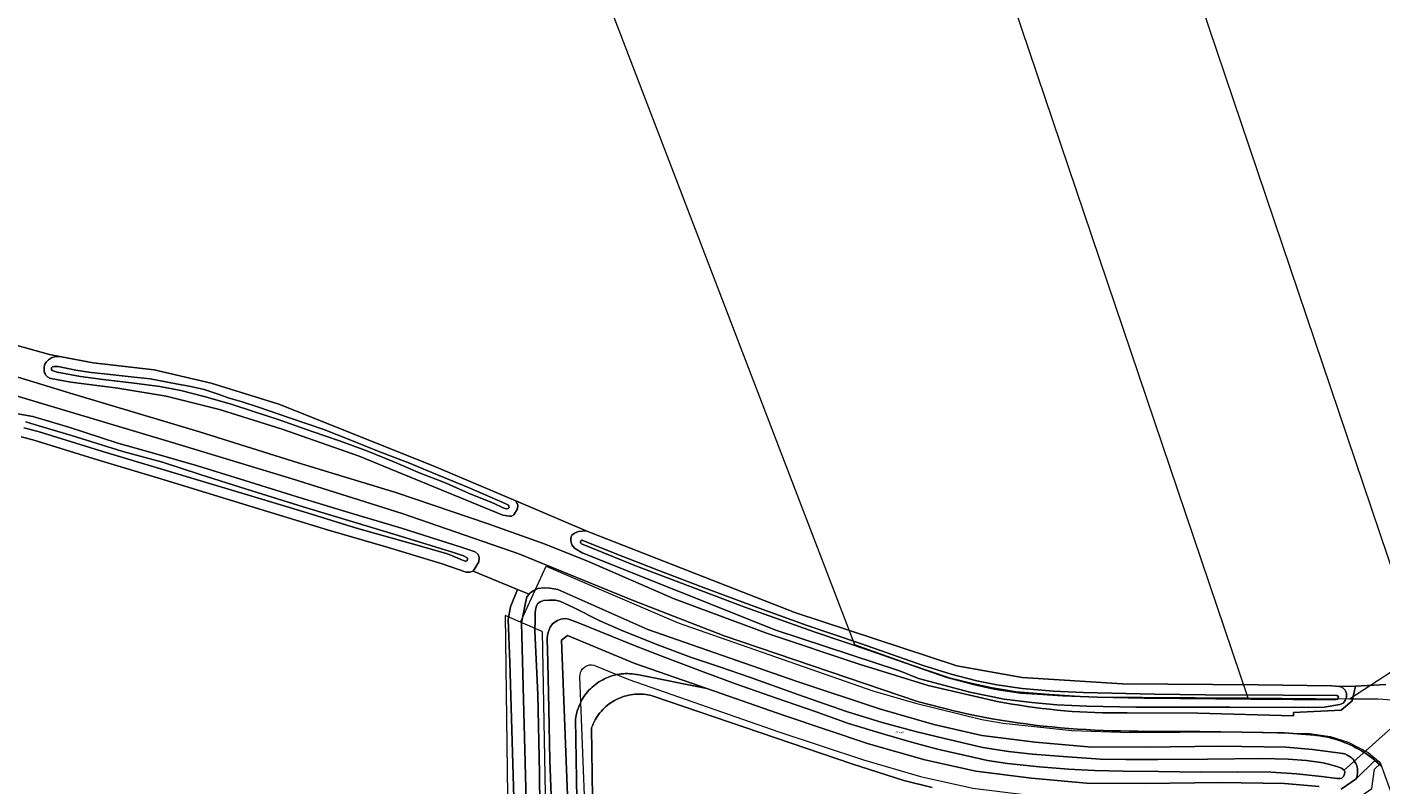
# Model space of a CAD drawing. Header units: metres. Extents: x 250001 to 257773, y 598992 to 609118.
# Tile 146 of 256: x 252727 to 252966, y 600844 to 600978. Entities that reach past the tile are written whole.
import ezdxf
from ezdxf.enums import TextEntityAlignment as Align
from ezdxf.lldxf.tags import DXFTag

# ---------------------------------------------------------------- set-up
doc = ezdxf.new("R2010")
doc.units = ezdxf.units.M
for name, color, linetype, lineweight in [('B-WE-GR-BOS_LOOF-GV', 252, 'Continuous', 13), ('B-WE-GR-BOUWLAND-GV', 252, 'Continuous', 13), ('B-WE-GR-GROENVOORZIENING-GV', 252, 'Continuous', 18), ('B-WE-KG-GRENS_PERCEEL-G', 150, 'KG-PERCEEL', 18), ('B-WE-KG-GRENS_PERCEEL-S', 150, 'Continuous', 25), ('B-WE-KW-KUNSTWERK_DUIKER-G', 252, 'Continuous', 18), ('B-WE-OG-WATER-GV', 252, 'Continuous', 18), ('B-WE-OG-WATER_SLOOT-GV', 252, 'Continuous', 18), ('B-WE-VH-VERHARDING_OPEN-GV', 252, 'Continuous', 18), ('X-XX-AL-REFERENTIE-G', 7, 'Continuous', 18)]:
    doc.layers.add(name, color=color, linetype=linetype, lineweight=lineweight)
doc.styles.add('NLCS-ISO', font='NLCS-ISO.ttf')
doc.styles.get("Standard").update_dxf_attribs({"font": 'NLCS-ISO.ttf'})
tags = doc.linetypes.add('KG-PERCEEL', pattern='A,5.5,-2,["P",Standard,S=1.8,R=0,X=-0.5,Y=-0.9],-2,5.5,-2,[5,NLCS.SHX,S=0.75,R=0,X=0,Y=0],-2', length=19).pattern_tags.tags
tags[6] = DXFTag(74, 10)

# ---------------------------------------------------------------- blocks, each defined once
blk = doc.blocks.new('SKG-PERCEELNUMMER-SO')
at = {"style": 'NLCS-ISO', "oblique": 10, "flags": 1}
blk.add_attdef('GEMEENTECODE', text='', height=1.8, dxfattribs=at).set_placement((0, 2.6), align=Align.MIDDLE_CENTER)
at = {"style": 'NLCS-ISO', "oblique": 10}
blk.add_attdef('SECTIE', text='', height=1.8, dxfattribs=at).set_placement((-0.5, 0), align=Align.MIDDLE_RIGHT)
blk.add_attdef('PERCEELNUMMER', text='', height=1.8, dxfattribs=at).set_placement((0.5, 0), align=Align.MIDDLE_LEFT)
blk = doc.blocks.new('BS2021-132-Xref-KAD-20210617')
at = {"layer": 'B-WE-KG-GRENS_PERCEEL-G', "flags": 128}
for points in [[(252868.388, 601177.41), (252973.092, 600867.497)], [(252836.63, 601173.496), (252942.692, 600859.55)], [(252761.861, 601144.358), (252762.492, 601142.939), (252774.281, 601113.273), (252775.043, 601111.752), (252776.184, 601110.611), (252782.27, 601107.568), (252784.17, 601106.047), (252786.832, 601103.384), (252788.354, 601101.102), (252791.396, 601094.256), (252793.68, 601088.171), (252810.642, 601040.103), (252812.392, 601034.42), (252810.288, 601033.477), (252873.336, 600869.006), (252883.22, 600865.456), (252889.986, 600863.138), (252893.87, 600862.199), (252897.628, 600861.384), (252901.826, 600860.695), (252907.714, 600860.194), (252914.792, 600859.756), (252942.692, 600859.55)], [(252814.446, 600872.938), (252818.976, 600882.824), (252829.09, 600878.431), (252842.264, 600872.817), (252876.604, 600860.796), (252884.124, 600858.627), (252895.786, 600855.728), (252899.584, 600855.091), (252911.688, 600853.797), (252921.928, 600853.482), (252939.538, 600853.546), (252953.55, 600853.251), (252957.194, 600852.741), (252960.38, 600851.757), (252963.94, 600849.914), (252965.8, 600848.331), (252966.114, 600847.997)], [(252814.446, 600872.938), (252811.73, 600874.118), (252812.35, 600828.657), (252814.503, 600751.905)], [(252818.292, 600871.267), (252814.446, 600872.938)], [(252818.292, 600871.267), (252820.444, 600753.544)], [(252824.93, 600863.319), (252824.949, 600863.682), (252825.034, 600864.036), (252825.182, 600864.369), (252825.388, 600864.669), (252825.644, 600864.927), (252825.943, 600865.135), (252826.275, 600865.285), (252826.628, 600865.372), (252826.992, 600865.394), (252827.353, 600865.349), (252827.7, 600865.24)], [(252827.7, 600865.24), (252833.529, 600862.801), (252859.999, 600853.584), (252874.95, 600848.604), (252884.991, 600845.713), (252894.199, 600843.654), (252904.21, 600842.401), (252914.094, 600841.532), (252924.63, 600841.468), (252937.725, 600841.64), (252949.024, 600841.442), (252954.992, 600840.958), (252959.953, 600840.326), (252964.591, 600843.598), (252965.058, 600847.005)], [(252960.636, 600859.417), (252973.092, 600867.497)], [(252827.281, 600755.43), (252826.736, 600798.448), (252825.96, 600836.367), (252824.93, 600863.319)], [(252942.692, 600859.55), (252960.636, 600859.417)], [(252960.636, 600859.417), (252965.662, 600859.38), (252971.404, 600859.008), (252973.738, 600852.416)], [(252966.114, 600847.997), (252965.058, 600847.005)], [(252966.114, 600847.997), (252969.922, 600837.427), (252990.898, 600781.696), (252994.824, 600771.01)]]:
    blk.add_lwpolyline(points, dxfattribs=at)
at = {"layer": 'B-WE-KG-GRENS_PERCEEL-S', "xscale": 0.2, "yscale": 0.2, "zscale": 0.2}
blk.add_blockref('SKG-PERCEELNUMMER-SO', (252881.059, 600853.497), dxfattribs=at).add_auto_attribs({'PERCEELNUMMER': '430', 'SECTIE': 'M'})
blk = doc.blocks.new('BS2021-132-Xref-BGT-GRIJS-20210617-aangepast')
at = {"layer": 'B-WE-GR-BOS_LOOF-GV', "flags": 128}
blk.add_lwpolyline([(252887.044, 600843.727), (252882.046, 600844.994), (252872.846, 600847.929), (252837.86, 600859.879), (252837.638, 600859.94), (252837.271, 600860.027), (252836.899, 600860.099), (252836.525, 600860.155), (252836.149, 600860.195), (252835.772, 600860.219), (252835.394, 600860.227), (252835.016, 600860.22), (252834.639, 600860.196), (252834.263, 600860.156), (252833.889, 600860.1), (252833.517, 600860.029), (252833.15, 600859.942), (252832.786, 600859.839), (252832.426, 600859.722), (252832.072, 600859.589), (252831.724, 600859.441), (252831.383, 600859.278), (252831.049, 600859.102), (252830.722, 600858.911), (252830.404, 600858.707), (252830.095, 600858.489), (252829.795, 600858.259), (252829.505, 600858.016), (252829.226, 600857.761), (252828.958, 600857.494), (252828.701, 600857.217), (252828.457, 600856.928), (252828.224, 600856.63), (252828.005, 600856.322), (252827.799, 600856.005), (252827.606, 600855.68), (252827.427, 600855.347), (252827.263, 600855.006), (252827.113, 600854.659), (252826.978, 600854.306), (252827.144, 600841.951)], dxfattribs=at)
at = {"layer": 'B-WE-GR-BOUWLAND-GV', "flags": 128}
for points in [[(252718.449, 600923.741), (252731.411, 600920.124), (252733.192, 600919.781), (252733.519, 600919.718), (252739.104, 600918.642), (252749.82, 600917.451), (252759.874, 600915.07), (252771.805, 600911.382), (252799.023, 600900.497), (252813.598, 600894.313), (252826.023, 600889.042), (252826.892, 600888.673), (252862.841, 600874.606), (252891.372, 600865.196), (252902.933, 600863.151), (252920.609, 600862.021), (252944.553, 600861.889), (252957.494, 600861.71), (252958.821, 600861.588), (252959.292, 600861.545), (252961.706, 600861.609), (252967.013, 600861.949)], [(252814.15, 600812.001), (252812.562, 600865.844), (252812.298, 600873.385), (252812.694, 600875.634), (252813.913, 600878.702), (252812.204, 600879.407), (252806.118, 600881.922), (252805.493, 600881.712), (252804.87, 600881.729), (252800.632, 600883.193), (252790.911, 600886.132), (252780.589, 600889.133), (252766.942, 600893.319), (252751.596, 600898.022), (252739.842, 600901.545), (252728.444, 600905.088), (252726.367, 600905.628)]]:
    blk.add_lwpolyline(points, dxfattribs=at)
at = {"layer": 'B-WE-GR-GROENVOORZIENING-GV', "flags": 128}
for points in [[(252722.08, 600917.243), (252735.645, 600913.138), (252757.846, 600906.51), (252775.253, 600901.012), (252792.434, 600895.765), (252808.752, 600890.276), (252818.785, 600886.654), (252826.525, 600883.554), (252841.548, 600877.045), (252858.006, 600870.935), (252874.188, 600865.483), (252886.359, 600861.755), (252898.511, 600858.941), (252899.823, 600858.694), (252901.137, 600858.463), (252902.454, 600858.248), (252903.774, 600858.049), (252905.096, 600857.865), (252906.42, 600857.697), (252907.746, 600857.546), (252909.074, 600857.41), (252910.403, 600857.29), (252911.734, 600857.186), (252913.065, 600857.097), (252915.731, 600856.969), (252917.065, 600856.929), (252918.4, 600856.905), (252919.734, 600856.897), (252921.069, 600856.904), (252921.409, 600856.909), (252933.898, 600856.847), (252950.758, 600856.408), (252950.763, 600856.99), (252959.176, 600857.394), (252961.087, 600859.051), (252961.706, 600861.609), (252959.292, 600861.545), (252958.821, 600861.588), (252958.965, 600861.555), (252959.117, 600861.504), (252959.262, 600861.439), (252959.401, 600861.359), (252959.53, 600861.266), (252959.65, 600861.16), (252959.759, 600861.043), (252959.855, 600860.915), (252959.938, 600860.779), (252960.008, 600860.635), (252960.062, 600860.484), (252960.101, 600860.329), (252960.089, 600859.731), (252959.857, 600859.076), (252959.49, 600858.648), (252958.921, 600858.393), (252956.175, 600857.906), (252951.516, 600857.878), (252939.537, 600857.901), (252922.973, 600857.946), (252914.289, 600858.117), (252909.046, 600858.33), (252904.588, 600858.726), (252899.745, 600859.326), (252893.658, 600860.574), (252884.642, 600863.007), (252881.44, 600864.276), (252859.473, 600871.515), (252825.304, 600885.165), (252823.962, 600885.947), (252823.514, 600886.552), (252823.293, 600887.245), (252823.332, 600887.777), (252823.517, 600888.24), (252823.996, 600888.633), (252824.656, 600888.888), (252826.023, 600889.042), (252813.598, 600894.313), (252813.977, 600893.562), (252813.892, 600892.917), (252813.271, 600891.879), (252812.838, 600891.611), (252812.487, 600891.614), (252811.331, 600891.796), (252785.987, 600902.185), (252772.405, 600906.948), (252761.361, 600910.435), (252751.972, 600912.778), (252743.416, 600914.197), (252735.127, 600915.257), (252731.712, 600915.887), (252731.556, 600915.927), (252731.405, 600915.982), (252731.261, 600916.052), (252731.124, 600916.136), (252730.996, 600916.233), (252730.878, 600916.343), (252730.772, 600916.463), (252730.678, 600916.594), (252730.598, 600916.733), (252730.532, 600916.879), (252730.481, 600917.032), (252730.445, 600917.188), (252730.425, 600917.348), (252730.421, 600917.508), (252730.433, 600917.669), (252730.457, 600917.808), (252730.511, 600918.231), (252730.595, 600918.414), (252730.694, 600918.59), (252730.806, 600918.758), (252730.931, 600918.916), (252731.068, 600919.064), (252731.216, 600919.2), (252731.375, 600919.325), (252731.543, 600919.436), (252731.719, 600919.534), (252731.903, 600919.617), (252732.092, 600919.686), (252732.287, 600919.739), (252732.485, 600919.777), (252732.685, 600919.799), (252732.887, 600919.804), (252733.088, 600919.795), (252733.192, 600919.781), (252731.411, 600920.124), (252718.449, 600923.741)], [(252725.833, 600909.674), (252728.424, 600909.198), (252734.789, 600907.33), (252743.412, 600904.491), (252749.744, 600902.737), (252757.499, 600900.483), (252765.841, 600897.896), (252775.041, 600895.052), (252784.378, 600892.184), (252793.444, 600889.499), (252803.99, 600886.134), (252806.476, 600885.319), (252806.982, 600884.873), (252807.17, 600884.35), (252807.084, 600883.535), (252806.118, 600881.922), (252812.204, 600879.407), (252813.913, 600878.702), (252815.951, 600877.86), (252816.02, 600877.946), (252816.659, 600878.45), (252817.501, 600878.84), (252818.602, 600878.978), (252819.632, 600878.923), (252821.024, 600878.651), (252836.892, 600871.605), (252863.055, 600862.495), (252877.747, 600857.601), (252887.321, 600854.844), (252895.816, 600852.945), (252905.21, 600851.77), (252914.531, 600850.949), (252924.626, 600850.888), (252937.76, 600851.06), (252949.488, 600850.855), (252954.119, 600850.481), (252959.065, 600849.797), (252959.291, 600849.774), (252959.514, 600849.734), (252959.735, 600849.679), (252959.95, 600849.608), (252960.161, 600849.523), (252960.364, 600849.422), (252960.56, 600849.308), (252960.748, 600849.18), (252960.926, 600849.04), (252961.094, 600848.887), (252961.251, 600848.722), (252961.395, 600848.547), (252961.527, 600848.363), (252961.646, 600848.169), (252961.751, 600847.968), (252961.841, 600847.759), (252961.916, 600847.545), (252961.976, 600847.326), (252962.021, 600847.104), (252962.05, 600846.878), (252962.063, 600846.652), (252962.059, 600846.425), (252962.04, 600846.199), (252962.005, 600845.974), (252961.955, 600845.753), (252961.888, 600845.536), (252961.807, 600845.324), (252961.796, 600845.298), (252965.116, 600848.529), (252965.024, 600848.607), (252964.584, 600848.956), (252964.135, 600849.293), (252963.676, 600849.617), (252963.209, 600849.928), (252962.732, 600850.225), (252962.247, 600850.508), (252961.755, 600850.778), (252961.255, 600851.033), (252960.748, 600851.274), (252960.234, 600851.501), (252959.714, 600851.713), (252959.188, 600851.909), (252958.657, 600852.091), (252958.121, 600852.258), (252957.58, 600852.409), (252957.035, 600852.545), (252956.487, 600852.665), (252955.935, 600852.77), (252955.381, 600852.859), (252954.824, 600852.931), (252954.464, 600852.97), (252949.141, 600853.401), (252934.251, 600853.619), (252923.281, 600853.713), (252921.764, 600853.714), (252920.246, 600853.73), (252918.729, 600853.763), (252917.212, 600853.812), (252915.696, 600853.876), (252914.18, 600853.957), (252912.666, 600854.053), (252911.152, 600854.166), (252909.64, 600854.294), (252908.13, 600854.438), (252906.62, 600854.599), (252905.113, 600854.775), (252903.608, 600854.967), (252902.105, 600855.175), (252900.604, 600855.399), (252899.105, 600855.638), (252897.609, 600855.894), (252896.116, 600856.165), (252894.626, 600856.451), (252893.139, 600856.754), (252891.655, 600857.072), (252891.066, 600857.203), (252884.439, 600858.928), (252850.38, 600870.521), (252834.331, 600876.711), (252814.138, 600884.998), (252793.595, 600892.065), (252774.208, 600898.174), (252752.835, 600904.658), (252722.503, 600913.726)], [(252824.407, 600841.682), (252824.143, 600855.783), (252824.197, 600856.162), (252824.267, 600856.538), (252824.353, 600856.911), (252824.454, 600857.281), (252824.703, 600858.005), (252824.85, 600858.359), (252825.011, 600858.706), (252825.187, 600859.047), (252825.376, 600859.379), (252825.58, 600859.704), (252825.797, 600860.019), (252826.027, 600860.326), (252826.269, 600860.622), (252826.524, 600860.908), (252826.79, 600861.184), (252827.068, 600861.448), (252827.356, 600861.7), (252827.655, 600861.939), (252827.963, 600862.166), (252828.281, 600862.381), (252828.607, 600862.581), (252828.942, 600862.768), (252829.284, 600862.941), (252829.632, 600863.099), (252829.988, 600863.243), (252830.348, 600863.371), (252830.714, 600863.485), (252831.084, 600863.583), (252831.458, 600863.665), (252831.836, 600863.732), (252832.215, 600863.783), (252832.597, 600863.818), (252832.979, 600863.837), (252833.362, 600863.841), (252833.745, 600863.828), (252834.127, 600863.799), (252834.507, 600863.755), (252834.885, 600863.694), (252835.022, 600863.668), (252847.275, 600861.191), (252834.602, 600865.604), (252822.749, 600870.563), (252821.683, 600869.724), (252822.961, 600836.279)], [(252827.144, 600841.951), (252826.978, 600854.306), (252827.113, 600854.659), (252827.263, 600855.006), (252827.427, 600855.347), (252827.606, 600855.68), (252827.799, 600856.005), (252828.005, 600856.322), (252828.224, 600856.63), (252828.457, 600856.928), (252828.701, 600857.217), (252828.958, 600857.494), (252829.226, 600857.761), (252829.505, 600858.016), (252829.795, 600858.259), (252830.095, 600858.489), (252830.404, 600858.707), (252830.722, 600858.911), (252831.049, 600859.102), (252831.383, 600859.278), (252831.724, 600859.441), (252832.072, 600859.589), (252832.426, 600859.722), (252832.786, 600859.839), (252833.15, 600859.942), (252833.517, 600860.029), (252833.889, 600860.1), (252834.263, 600860.156), (252834.639, 600860.196), (252835.016, 600860.22), (252835.394, 600860.227), (252835.772, 600860.219), (252836.149, 600860.195), (252836.525, 600860.155), (252836.899, 600860.099), (252837.271, 600860.027), (252837.638, 600859.94), (252837.86, 600859.879), (252872.846, 600847.929), (252882.046, 600844.994), (252887.044, 600843.727)], [(252966.28, 600847.486), (252965.872, 600847.871), (252965.453, 600848.245), (252965.116, 600848.529), (252961.796, 600845.298), (252959.176, 600843.449)], [(252955.303, 600843.943), (252949.172, 600844.44), (252937.732, 600844.64), (252924.619, 600844.468), (252914.235, 600844.531), (252904.528, 600845.385), (252894.714, 600846.613), (252885.734, 600848.621), (252875.839, 600851.47), (252860.966, 600856.424), (252847.275, 600861.191), (252835.022, 600863.668), (252834.885, 600863.694), (252834.507, 600863.755), (252834.127, 600863.799), (252833.745, 600863.828), (252833.362, 600863.841), (252832.979, 600863.837), (252832.597, 600863.818), (252832.215, 600863.783), (252831.836, 600863.732), (252831.458, 600863.665), (252831.084, 600863.583), (252830.714, 600863.485), (252830.348, 600863.371), (252829.988, 600863.243), (252829.632, 600863.099), (252829.284, 600862.941), (252828.942, 600862.768), (252828.607, 600862.581), (252828.281, 600862.381), (252827.963, 600862.166), (252827.655, 600861.939), (252827.356, 600861.7), (252827.068, 600861.448), (252826.79, 600861.184), (252826.524, 600860.908), (252826.269, 600860.622), (252826.027, 600860.326), (252825.797, 600860.019), (252825.58, 600859.704), (252825.376, 600859.379), (252825.187, 600859.047), (252825.011, 600858.706), (252824.85, 600858.359), (252824.703, 600858.005), (252824.454, 600857.281), (252824.353, 600856.911), (252824.267, 600856.538), (252824.197, 600856.162), (252824.143, 600855.783), (252824.407, 600841.682)]]:
    blk.add_lwpolyline(points, dxfattribs=at)
blk.add_lwpolyline([(252816.024, 600755.218), (252816.733, 600755.422), (252817.696, 600755.876), (252817.648, 600756.595), (252817.43, 600765.012), (252814.632, 600872.8), (252815.304, 600876.343), (252815.585, 600877.405), (252815.951, 600877.86), (252813.913, 600878.702), (252812.694, 600875.634), (252812.298, 600873.385), (252812.562, 600865.844), (252814.15, 600812.001), (252815.076, 600775.224)], close=True, dxfattribs=at)
at = {"layer": 'B-WE-KW-KUNSTWERK_DUIKER-G', "flags": 128}
blk.add_lwpolyline([(252959.663, 600846.791), (252970.822, 600856.718)], dxfattribs=at)
at = {"layer": 'B-WE-OG-WATER-GV', "flags": 128}
for points in [[(252736.011, 600917.388), (252732.899, 600918.004), (252732.117, 600917.999), (252731.924, 600917.933), (252731.764, 600917.764), (252731.762, 600917.503), (252731.882, 600917.299), (252732.768, 600916.996), (252736.841, 600916.223), (252740.849, 600915.73), (252746.311, 600915.099), (252750.862, 600914.493), (252754.55, 600913.77), (252758.682, 600912.719), (252763.44, 600911.357), (252767.339, 600910.088), (252771.735, 600908.657), (252777.69, 600906.554), (252782.515, 600904.904), (252787.373, 600903.151), (252792.116, 600901.172), (252796.769, 600899.228), (252801.027, 600897.571), (252805.713, 600895.48), (252809.688, 600893.893), (252811.494, 600893.005), (252812.003, 600892.921), (252812.264, 600892.953), (252812.436, 600893.156), (252812.328, 600893.546), (252811.731, 600893.869), (252805.374, 600896.632), (252798.812, 600899.329), (252794.882, 600900.938), (252789.155, 600903.163), (252784.208, 600905.132), (252779.78, 600906.881), (252773.723, 600908.939), (252768.232, 600910.845), (252765.338, 600911.765), (252762.908, 600912.477), (252761.111, 600913.15), (252758.636, 600913.941), (252756.001, 600914.542), (252753.998, 600914.911), (252751.905, 600915.325), (252749.121, 600915.814), (252745.792, 600916.205), (252741.003, 600916.733), (252738.715, 600916.945)], [(252825.431, 600887.346), (252825.361, 600887.359), (252825.29, 600887.356), (252825.222, 600887.337), (252825.16, 600887.304), (252825.107, 600887.257), (252825.065, 600887.2), (252825.038, 600887.135), (252825.026, 600887.065), (252825.03, 600886.995), (252825.049, 600886.927), (252825.083, 600886.865), (252825.13, 600886.812), (252825.188, 600886.771), (252825.194, 600886.768), (252825.214, 600886.75), (252834.61, 600882.919), (252854.03, 600875.59), (252866.243, 600871.201), (252875.973, 600867.899), (252883.566, 600865.25), (252889.473, 600863.2), (252894.354, 600861.896), (252897.955, 600861.083), (252902.678, 600860.399), (252905.607, 600860.213), (252910.083, 600859.916), (252916.176, 600859.687), (252924.444, 600859.539), (252943.31, 600859.353), (252958.11, 600859.226), (252958.541, 600859.338), (252958.656, 600859.53), (252958.681, 600859.813), (252958.411, 600859.974), (252948.914, 600860.032), (252935.19, 600860.082), (252926.249, 600860.238), (252913.683, 600860.493), (252908.415, 600860.742), (252902.9, 600861.243), (252898.44, 600861.881), (252894.933, 600862.591), (252890.365, 600863.753), (252885.436, 600865.257), (252874.397, 600869.159), (252864.972, 600872.3), (252855.222, 600875.829), (252846.094, 600879.296), (252838.841, 600882.01), (252831.454, 600884.895)]]:
    blk.add_lwpolyline(points, close=True, dxfattribs=at)
for points in [[(252726.857, 600907.176), (252729.378, 600906.531), (252740.996, 600902.986), (252756.053, 600898.449), (252767.064, 600895.17), (252776.819, 600892.196), (252785.511, 600889.527), (252795.189, 600886.814), (252801.554, 600884.969), (252804.513, 600883.709), (252804.727, 600883.664), (252804.754, 600883.666), (252804.834, 600883.684), (252804.908, 600883.716), (252804.975, 600883.763), (252805.032, 600883.822), (252805.076, 600883.89), (252805.106, 600883.966), (252805.121, 600884.047), (252805.119, 600884.128), (252805.102, 600884.208), (252805.07, 600884.283), (252804.409, 600884.605), (252802.624, 600885.221), (252794.056, 600887.844), (252785.295, 600890.514), (252776.116, 600893.245), (252766.113, 600896.391), (252757.964, 600898.942), (252751.307, 600901.119), (252744.32, 600903.049), (252735.277, 600905.846), (252729.534, 600907.55), (252727.206, 600908.227)], [(252820.046, 600837.712), (252819.631, 600848.575), (252819.446, 600857.65), (252819.292, 600865.886), (252819.146, 600869.997), (252819.231, 600870.676), (252819.43, 600871.434), (252819.696, 600872.055), (252820.109, 600872.618), (252820.519, 600872.909), (252820.998, 600873.2), (252821.566, 600873.433), (252822.383, 600873.539), (252822.893, 600873.467), (252824.384, 600872.91), (252834.684, 600868.765), (252840.128, 600866.61), (252846.681, 600864.163), (252852.386, 600862.062), (252859.572, 600859.496), (252866.578, 600857.113), (252872.307, 600855.069), (252878.365, 600853.204), (252883.374, 600851.744), (252887.976, 600850.526), (252892.928, 600849.423), (252896.81, 600848.499), (252900.307, 600847.964), (252905.937, 600847.369), (252911.079, 600846.994), (252915.662, 600846.762), (252920.723, 600846.633), (252927.032, 600846.561), (252934.308, 600846.476), (252940.802, 600846.488), (252946.842, 600846.436), (252951.282, 600846.172), (252955.698, 600845.703), (252958.472, 600845.339), (252958.97, 600845.335), (252959.254, 600845.378), (252959.551, 600845.67), (252959.759, 600846.099), (252959.796, 600846.484), (252959.663, 600846.791), (252959.235, 600847.135), (252958.568, 600847.39), (252957.144, 600847.821), (252956, 600848.106), (252953.057, 600848.539), (252949.817, 600848.759), (252945.194, 600848.878), (252935.617, 600848.779), (252926.856, 600848.718), (252921.212, 600848.698), (252916.724, 600848.748), (252910.925, 600849.172), (252904.707, 600849.622), (252900.495, 600850.111), (252895.968, 600850.818), (252889.238, 600852.383), (252884.081, 600853.651), (252878.235, 600855.231), (252871.905, 600857.178), (252863.34, 600860.153), (252855.025, 600863.171), (252849.544, 600865.02), (252844.436, 600866.741), (252838.506, 600869.002), (252832.214, 600871.481), (252828.409, 600873.168), (252823.884, 600875.417), (252821.401, 600876.639), (252820.541, 600876.794), (252819.419, 600876.804), (252818.523, 600876.743), (252817.909, 600876.511), (252817.521, 600876.185), (252817.246, 600875.78), (252817.093, 600875.158), (252817.042, 600874.444), (252817.032, 600873.322), (252816.981, 600871.373), (252817.486, 600860.183), (252817.798, 600846.286), (252817.888, 600834.306)]]:
    blk.add_lwpolyline(points, dxfattribs=at)
at = {"layer": 'B-WE-OG-WATER_SLOOT-GV', "flags": 128}
for points in [[(252733.088, 600919.795), (252732.887, 600919.804), (252732.685, 600919.799), (252732.485, 600919.777), (252732.287, 600919.739), (252732.092, 600919.686), (252731.903, 600919.617), (252731.719, 600919.534), (252731.543, 600919.436), (252731.375, 600919.325), (252731.216, 600919.2), (252731.068, 600919.064), (252730.931, 600918.916), (252730.806, 600918.758), (252730.694, 600918.59), (252730.595, 600918.414), (252730.511, 600918.231), (252730.457, 600917.808), (252730.433, 600917.669), (252730.421, 600917.508), (252730.425, 600917.348), (252730.445, 600917.188), (252730.481, 600917.032), (252730.532, 600916.879), (252730.598, 600916.733), (252730.678, 600916.594), (252730.772, 600916.463), (252730.878, 600916.343), (252730.996, 600916.233), (252731.124, 600916.136), (252731.261, 600916.052), (252731.405, 600915.982), (252731.556, 600915.927), (252731.712, 600915.887), (252735.127, 600915.257), (252743.416, 600914.197), (252751.972, 600912.778), (252761.361, 600910.435), (252772.405, 600906.948), (252785.987, 600902.185), (252811.331, 600891.796), (252812.487, 600891.614), (252812.838, 600891.611), (252813.271, 600891.879), (252813.892, 600892.917), (252813.977, 600893.562), (252813.598, 600894.313), (252799.023, 600900.497), (252771.805, 600911.382), (252759.874, 600915.07), (252749.82, 600917.451), (252739.104, 600918.642), (252733.519, 600919.718), (252733.192, 600919.781)], [(252732.117, 600917.999), (252732.899, 600918.004), (252736.011, 600917.388), (252738.715, 600916.945), (252741.003, 600916.733), (252745.792, 600916.205), (252749.121, 600915.814), (252751.905, 600915.325), (252753.998, 600914.911), (252756.001, 600914.542), (252758.636, 600913.941), (252761.111, 600913.15), (252762.908, 600912.477), (252765.338, 600911.765), (252768.232, 600910.845), (252773.723, 600908.939), (252779.78, 600906.881), (252784.208, 600905.132), (252789.155, 600903.163), (252794.882, 600900.938), (252798.812, 600899.329), (252805.374, 600896.632), (252811.731, 600893.869), (252812.328, 600893.546), (252812.436, 600893.156), (252812.264, 600892.953), (252812.003, 600892.921), (252811.494, 600893.005), (252809.688, 600893.893), (252805.713, 600895.48), (252801.027, 600897.571), (252796.769, 600899.228), (252792.116, 600901.172), (252787.373, 600903.151), (252782.515, 600904.904), (252777.69, 600906.554), (252771.735, 600908.657), (252767.339, 600910.088), (252763.44, 600911.357), (252758.682, 600912.719), (252754.55, 600913.77), (252750.862, 600914.493), (252746.311, 600915.099), (252740.849, 600915.73), (252736.841, 600916.223), (252732.768, 600916.996), (252731.882, 600917.299), (252731.762, 600917.503), (252731.764, 600917.764), (252731.924, 600917.933)], [(252826.892, 600888.673), (252826.023, 600889.042), (252824.656, 600888.888), (252823.996, 600888.633), (252823.517, 600888.24), (252823.332, 600887.777), (252823.293, 600887.245), (252823.514, 600886.552), (252823.962, 600885.947), (252825.304, 600885.165), (252859.473, 600871.515), (252881.44, 600864.276), (252884.642, 600863.007), (252893.658, 600860.574), (252899.745, 600859.326), (252904.588, 600858.726), (252909.046, 600858.33), (252914.289, 600858.117), (252922.973, 600857.946), (252939.537, 600857.901), (252951.516, 600857.878), (252956.175, 600857.906), (252958.921, 600858.393), (252959.49, 600858.648), (252959.857, 600859.076), (252960.089, 600859.731), (252960.101, 600860.329), (252960.062, 600860.484), (252960.008, 600860.635), (252959.938, 600860.779), (252959.855, 600860.915), (252959.759, 600861.043), (252959.65, 600861.16), (252959.53, 600861.266), (252959.401, 600861.359), (252959.262, 600861.439), (252959.117, 600861.504), (252958.965, 600861.555), (252958.821, 600861.588), (252957.494, 600861.71), (252944.553, 600861.889), (252920.609, 600862.021), (252902.933, 600863.151), (252891.372, 600865.196), (252862.841, 600874.606)], [(252825.29, 600887.356), (252825.361, 600887.359), (252825.431, 600887.346), (252831.454, 600884.895), (252838.841, 600882.01), (252846.094, 600879.296), (252855.222, 600875.829), (252864.972, 600872.3), (252874.397, 600869.159), (252885.436, 600865.257), (252890.365, 600863.753), (252894.933, 600862.591), (252898.44, 600861.881), (252902.9, 600861.243), (252908.415, 600860.742), (252913.683, 600860.493), (252926.249, 600860.238), (252935.19, 600860.082), (252948.914, 600860.032), (252958.411, 600859.974), (252958.681, 600859.813), (252958.656, 600859.53), (252958.541, 600859.338), (252958.11, 600859.226), (252943.31, 600859.353), (252924.444, 600859.539), (252916.176, 600859.687), (252910.083, 600859.916), (252905.607, 600860.213), (252902.678, 600860.399), (252897.955, 600861.083), (252894.354, 600861.896), (252889.473, 600863.2), (252883.566, 600865.25), (252875.973, 600867.899), (252866.243, 600871.201), (252854.03, 600875.59), (252834.61, 600882.919), (252825.214, 600886.75), (252825.194, 600886.768), (252825.188, 600886.771), (252825.13, 600886.812), (252825.083, 600886.865), (252825.049, 600886.927), (252825.03, 600886.995), (252825.026, 600887.065), (252825.038, 600887.135), (252825.065, 600887.2), (252825.107, 600887.257), (252825.16, 600887.304), (252825.222, 600887.337)]]:
    blk.add_lwpolyline(points, close=True, dxfattribs=at)
for points in [[(252726.367, 600905.628), (252728.444, 600905.088), (252739.842, 600901.545), (252751.596, 600898.022), (252766.942, 600893.319), (252780.589, 600889.133), (252790.911, 600886.132), (252800.632, 600883.193), (252804.87, 600881.729), (252805.493, 600881.712), (252806.118, 600881.922), (252807.084, 600883.535), (252807.17, 600884.35), (252806.982, 600884.873), (252806.476, 600885.319), (252803.99, 600886.134), (252793.444, 600889.499), (252784.378, 600892.184), (252775.041, 600895.052), (252765.841, 600897.896), (252757.499, 600900.483), (252749.744, 600902.737), (252743.412, 600904.491), (252734.789, 600907.33), (252728.424, 600909.198), (252725.833, 600909.674)], [(252727.206, 600908.227), (252729.534, 600907.55), (252735.277, 600905.846), (252744.32, 600903.049), (252751.307, 600901.119), (252757.964, 600898.942), (252766.113, 600896.391), (252776.116, 600893.245), (252785.295, 600890.514), (252794.056, 600887.844), (252802.624, 600885.221), (252804.409, 600884.605), (252805.07, 600884.283), (252805.102, 600884.208), (252805.119, 600884.128), (252805.121, 600884.047), (252805.106, 600883.966), (252805.076, 600883.89), (252805.032, 600883.822), (252804.975, 600883.763), (252804.908, 600883.716), (252804.834, 600883.684), (252804.754, 600883.666), (252804.727, 600883.664), (252804.513, 600883.709), (252801.554, 600884.969), (252795.189, 600886.814), (252785.511, 600889.527), (252776.819, 600892.196), (252767.064, 600895.17), (252756.053, 600898.449), (252740.996, 600902.986), (252729.378, 600906.531), (252726.857, 600907.176)], [(252822.961, 600836.279), (252821.683, 600869.724), (252822.749, 600870.563), (252834.602, 600865.604), (252847.275, 600861.191), (252860.966, 600856.424), (252875.839, 600851.47), (252885.734, 600848.621), (252894.714, 600846.613), (252904.528, 600845.385), (252914.235, 600844.531), (252924.619, 600844.468), (252937.732, 600844.64), (252949.172, 600844.44), (252955.303, 600843.943)], [(252959.176, 600843.449), (252961.796, 600845.298), (252961.807, 600845.324), (252961.888, 600845.536), (252961.955, 600845.753), (252962.005, 600845.974), (252962.04, 600846.199), (252962.059, 600846.425), (252962.063, 600846.652), (252962.05, 600846.878), (252962.021, 600847.104), (252961.976, 600847.326), (252961.916, 600847.545), (252961.841, 600847.759), (252961.751, 600847.968), (252961.646, 600848.169), (252961.527, 600848.363), (252961.395, 600848.547), (252961.251, 600848.722), (252961.094, 600848.887), (252960.926, 600849.04), (252960.748, 600849.18), (252960.56, 600849.308), (252960.364, 600849.422), (252960.161, 600849.523), (252959.95, 600849.608), (252959.735, 600849.679), (252959.514, 600849.734), (252959.291, 600849.774), (252959.065, 600849.797), (252954.119, 600850.481), (252949.488, 600850.855), (252937.76, 600851.06), (252924.626, 600850.888), (252914.531, 600850.949), (252905.21, 600851.77), (252895.816, 600852.945), (252887.321, 600854.844), (252877.747, 600857.601), (252863.055, 600862.495), (252836.892, 600871.605), (252821.024, 600878.651), (252819.632, 600878.923), (252818.602, 600878.978), (252817.501, 600878.84), (252816.659, 600878.45), (252816.02, 600877.946), (252815.951, 600877.86), (252815.585, 600877.405), (252815.304, 600876.343), (252814.632, 600872.8), (252817.43, 600765.012)], [(252817.888, 600834.306), (252817.798, 600846.286), (252817.486, 600860.183), (252816.981, 600871.373), (252817.032, 600873.322), (252817.042, 600874.444), (252817.093, 600875.158), (252817.246, 600875.78), (252817.521, 600876.185), (252817.909, 600876.511), (252818.523, 600876.743), (252819.419, 600876.804), (252820.541, 600876.794), (252821.401, 600876.639), (252823.884, 600875.417), (252828.409, 600873.168), (252832.214, 600871.481), (252838.506, 600869.002), (252844.436, 600866.741), (252849.544, 600865.02), (252855.025, 600863.171), (252863.34, 600860.153), (252871.905, 600857.178), (252878.235, 600855.231), (252884.081, 600853.651), (252889.238, 600852.383), (252895.968, 600850.818), (252900.495, 600850.111), (252904.707, 600849.622), (252910.925, 600849.172), (252916.724, 600848.748), (252921.212, 600848.698), (252926.856, 600848.718), (252935.617, 600848.779), (252945.194, 600848.878), (252949.817, 600848.759), (252953.057, 600848.539), (252956, 600848.106), (252957.144, 600847.821), (252958.568, 600847.39), (252959.235, 600847.135), (252959.663, 600846.791), (252959.796, 600846.484), (252959.759, 600846.099), (252959.551, 600845.67), (252959.254, 600845.378), (252958.97, 600845.335), (252958.472, 600845.339), (252955.698, 600845.703), (252951.282, 600846.172), (252946.842, 600846.436), (252940.802, 600846.488), (252934.308, 600846.476), (252927.032, 600846.561), (252920.723, 600846.633), (252915.662, 600846.762), (252911.079, 600846.994), (252905.937, 600847.369), (252900.307, 600847.964), (252896.81, 600848.499), (252892.928, 600849.423), (252887.976, 600850.526), (252883.374, 600851.744), (252878.365, 600853.204), (252872.307, 600855.069), (252866.578, 600857.113), (252859.572, 600859.496), (252852.386, 600862.062), (252846.681, 600864.163), (252840.128, 600866.61), (252834.684, 600868.765), (252824.384, 600872.91), (252822.893, 600873.467), (252822.383, 600873.539), (252821.566, 600873.433), (252820.998, 600873.2), (252820.519, 600872.909), (252820.109, 600872.618), (252819.696, 600872.055), (252819.43, 600871.434), (252819.231, 600870.676), (252819.146, 600869.997), (252819.292, 600865.886), (252819.446, 600857.65), (252819.631, 600848.575), (252820.046, 600837.712)]]:
    blk.add_lwpolyline(points, dxfattribs=at)
at = {"layer": 'B-WE-VH-VERHARDING_OPEN-GV', "flags": 128}
for points in [[(252722.503, 600913.726), (252752.835, 600904.658), (252774.208, 600898.174), (252793.595, 600892.065), (252814.138, 600884.998), (252834.331, 600876.711), (252850.38, 600870.521), (252884.439, 600858.928), (252891.066, 600857.203), (252891.655, 600857.072), (252893.139, 600856.754), (252894.626, 600856.451), (252896.116, 600856.165), (252897.609, 600855.894), (252899.105, 600855.638), (252900.604, 600855.399), (252902.105, 600855.175), (252903.608, 600854.967), (252905.113, 600854.775), (252906.62, 600854.599), (252908.13, 600854.438), (252909.64, 600854.294), (252911.152, 600854.166), (252912.666, 600854.053), (252914.18, 600853.957), (252915.696, 600853.876), (252917.212, 600853.812), (252918.729, 600853.763), (252920.246, 600853.73), (252921.764, 600853.714), (252923.281, 600853.713), (252934.251, 600853.619), (252949.141, 600853.401), (252954.464, 600852.97), (252954.824, 600852.931), (252955.381, 600852.859), (252955.935, 600852.77), (252956.487, 600852.665), (252957.035, 600852.545), (252957.58, 600852.409), (252958.121, 600852.258), (252958.657, 600852.091), (252959.188, 600851.909), (252959.714, 600851.713), (252960.234, 600851.501), (252960.748, 600851.274), (252961.255, 600851.033), (252961.755, 600850.778), (252962.247, 600850.508), (252962.732, 600850.225), (252963.209, 600849.928), (252963.676, 600849.617), (252964.135, 600849.293), (252964.584, 600848.956), (252965.024, 600848.607), (252965.116, 600848.529), (252965.453, 600848.245), (252965.872, 600847.871), (252966.28, 600847.486)], [(252967.013, 600861.949), (252961.706, 600861.609), (252961.087, 600859.051), (252959.176, 600857.394), (252950.763, 600856.99), (252950.758, 600856.408), (252933.898, 600856.847), (252921.409, 600856.909), (252921.069, 600856.904), (252919.734, 600856.897), (252918.4, 600856.905), (252917.065, 600856.929), (252915.731, 600856.969), (252913.065, 600857.097), (252911.734, 600857.186), (252910.403, 600857.29), (252909.074, 600857.41), (252907.746, 600857.546), (252906.42, 600857.697), (252905.096, 600857.865), (252903.774, 600858.049), (252902.454, 600858.248), (252901.137, 600858.463), (252899.823, 600858.694), (252898.511, 600858.941), (252886.359, 600861.755), (252874.188, 600865.483), (252858.006, 600870.935), (252841.548, 600877.045), (252826.525, 600883.554), (252818.785, 600886.654), (252808.752, 600890.276), (252792.434, 600895.765), (252775.253, 600901.012), (252757.846, 600906.51), (252735.645, 600913.138), (252722.08, 600917.243)]]:
    blk.add_lwpolyline(points, dxfattribs=at)

msp = doc.modelspace()

# ---------------------------------------------------------------- block references
at = {"layer": 'X-XX-AL-REFERENTIE-G'}
for name in ['BS2021-132-Xref-BGT-GRIJS-20210617-aangepast', 'BS2021-132-Xref-KAD-20210617']:
    msp.add_blockref(name, (0, 0), dxfattribs=at)

doc.saveas('drawing.dxf')
